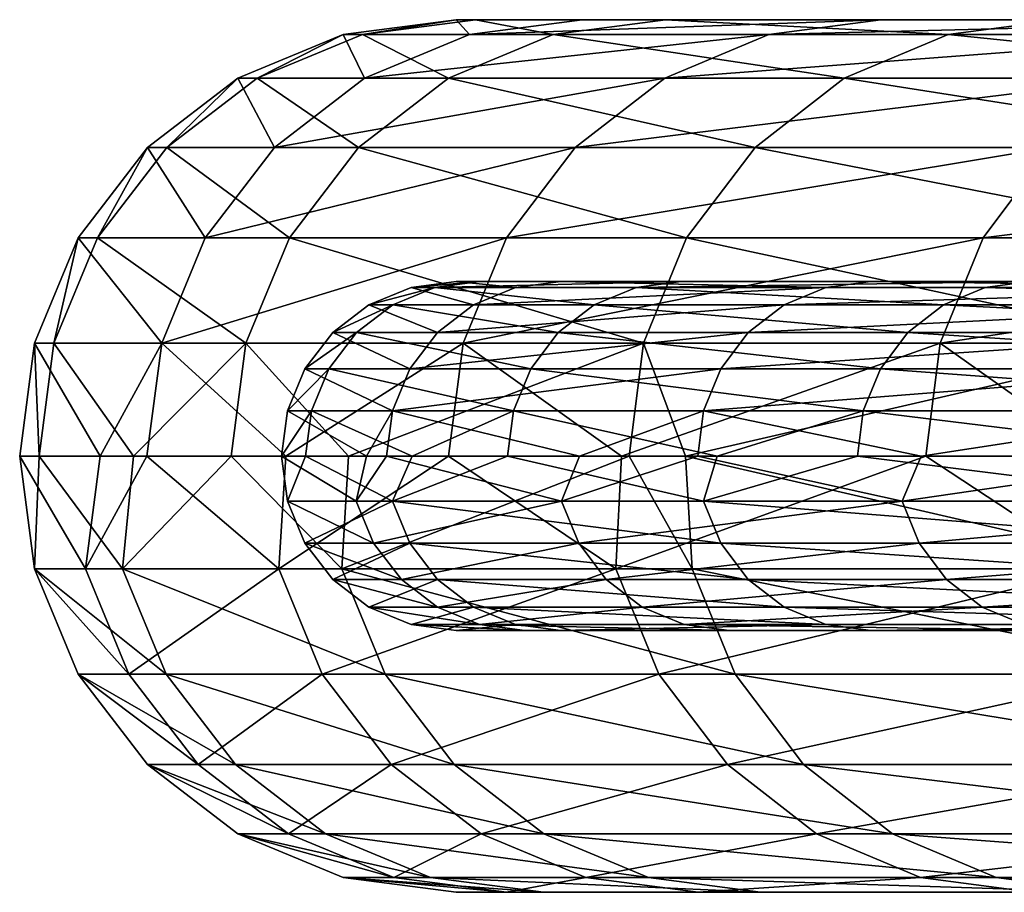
# Model space of a CAD drawing. Extents: x -0.9 to 0.9, y 0 to 0.47.
# Tile 1 of 256: x -0.8995 to -0.89048, y 0 to 0.008. Entities that reach past the tile are written whole.
import ezdxf

# ---------------------------------------------------------------- set-up
doc = ezdxf.new("R2010")
doc.units = 0
doc.linetypes.add('SOLIDLINE', pattern=[0])
doc.layers.add('BE3C_Lux_Oval_3466_1', color=252, linetype='SOLIDLINE')

msp = doc.modelspace()

# ---------------------------------------------------------------- meshes
at = {"layer": 'BE3C_Lux_Oval_3466_1', "color": 252}
mesh = msp.add_polyface(dxfattribs=at)
corners = [(-0.895378, 0.0078637, -0.0302701), (-0.896535, 0.0078637), (-0.8955, 0.008), (-0.89634, 0.0074641, -0.0303438), (-0.8975, 0.0074641), (-0.897166, 0.0068284, -0.0304071), (-0.898328, 0.0068284), (-0.8978, 0.006, -0.0304556), (-0.898964, 0.006), (-0.898198, 0.0050353, -0.0304861), (-0.89504, 0.006, -0.0558208), (-0.894411, 0.0068284, -0.0557319), (-0.89359, 0.0074641, -0.055616), (-0.892635, 0.0078637, -0.055481), (-0.894346, 0.008, -0.0301911), (-0.89161, 0.008, -0.0553361), (-0.898787, 0.006, 0.0118789), (-0.898152, 0.0068284, 0.01186), (-0.897324, 0.0074641, 0.0118353), (-0.89636, 0.0078637, 0.0118066), (-0.899187, 0.0050353, 0.0118908), (-0.897427, 0.0050353, 0.0392824), (-0.897029, 0.006, 0.0392431), (-0.893783, 0.0050353, 0.0665299), (-0.893389, 0.006, 0.0664633), (-0.896397, 0.0068284, 0.0391805), (-0.892762, 0.0068284, 0.0663574), (-0.895572, 0.0074641, 0.0390991), (-0.894612, 0.0078637, 0.0390042), (-0.891945, 0.0074641, 0.0662194), (-0.895325, 0.008, 0.0117758), (-0.893582, 0.008, 0.0389024)]
mesh.append_faces([[corners[k] for k in face] for face in [(0, 1, 2), (3, 4, 1), (5, 6, 4), (7, 8, 6), (8, 7, 9), (9, 7, 10), (6, 5, 7), (7, 5, 11), (7, 11, 10), (4, 3, 5), (5, 3, 12), (5, 12, 11), (1, 0, 3), (3, 0, 13), (3, 13, 12), (2, 14, 0), (0, 14, 15), (6, 8, 16), (4, 6, 17), (1, 4, 18), (2, 1, 19), (8, 20, 16), (16, 21, 22), (22, 23, 24), (6, 16, 17), (17, 16, 22), (17, 22, 25), (25, 22, 24), (25, 24, 26), (4, 17, 18), (18, 17, 25), (18, 25, 27), (27, 25, 26), (1, 18, 19), (19, 18, 27), (19, 27, 28), (28, 27, 29), (2, 19, 30), (30, 19, 28), (30, 28, 31)]])
mesh = msp.add_polyface(dxfattribs=at)
corners = [(-0.8845, 0.008), (-0.882863, 0.008, -0.0354395), (-0.894346, 0.008, -0.0301911), (-0.887281, 0.008, -0.0802099), (-0.89161, 0.008, -0.0553361), (-0.8955, 0.008), (-0.895325, 0.008, 0.0117758), (-0.881369, 0.008, 0.0489672), (-0.893582, 0.008, 0.0389024), (-0.889973, 0.008, 0.0658862), (-0.881369, 0.0056, 0.0489672), (-0.890246, 0.0056, 0.0642519), (-0.893439, 0.0056, 0.0403213), (-0.8845, 0.0056), (-0.895283, 0.0056, 0.013105), (-0.8955, 0.0056), (-0.895436, 0.0050353, -0.0558767), (-0.89504, 0.006, -0.0558208), (-0.890673, 0.006, -0.0809124), (-0.891065, 0.0050353, -0.0809934), (-0.884699, 0.006, -0.10573), (-0.894411, 0.0068284, -0.0557319), (-0.890051, 0.0068284, -0.0807835), (-0.884086, 0.0068284, -0.105562), (-0.89359, 0.0074641, -0.055616), (-0.88924, 0.0074641, -0.0806155), (-0.883287, 0.0074641, -0.105342), (-0.892635, 0.0078637, -0.055481), (-0.888295, 0.0078637, -0.0804199), (-0.882357, 0.0078637, -0.105087), (-0.895378, 0.0078637, -0.0302701), (-0.893389, 0.006, 0.0664633), (-0.888908, 0.0050353, 0.090785), (-0.888519, 0.006, 0.0906942), (-0.892762, 0.0068284, 0.0663574), (-0.8879, 0.0068284, 0.0905497), (-0.895572, 0.0074641, 0.0390991), (-0.891945, 0.0074641, 0.0662194), (-0.887093, 0.0074641, 0.0903613), (-0.894612, 0.0078637, 0.0390042), (-0.890994, 0.0078637, 0.0660587), (-0.886154, 0.0078637, 0.090142), (-0.885146, 0.008, 0.0899067)]
mesh.append_faces([[corners[k] for k in face] for face in [(0, 1, 2), (1, 3, 4), (1, 4, 2), (2, 5, 0), (0, 5, 6), (0, 6, 7), (7, 6, 8), (7, 8, 9), (10, 11, 12), (10, 12, 13), (13, 12, 14), (13, 14, 15), (16, 17, 18), (19, 18, 20), (17, 21, 22), (17, 22, 18), (18, 22, 23), (18, 23, 20), (21, 24, 25), (21, 25, 22), (22, 25, 26), (24, 27, 28), (24, 28, 25), (25, 28, 29), (30, 4, 27), (27, 4, 3), (27, 3, 28), (31, 32, 33), (34, 31, 33), (34, 33, 35), (36, 34, 37), (37, 34, 35), (37, 35, 38), (39, 37, 40), (40, 37, 38), (40, 38, 41), (8, 39, 40), (8, 40, 9), (9, 40, 41), (9, 41, 42)]])
mesh = msp.add_polyface(dxfattribs=at)
corners = [(-0.898964, 0.006), (-0.898198, 0.0050353, -0.0304861), (-0.899364, 0.0050353), (-0.898763, 0.004, -0.0192785), (-0.8995, 0.004), (-0.895436, 0.0050353, -0.0558767), (-0.89706, 0.004, -0.042209), (-0.898334, 0.004, -0.0304965), (-0.899323, 0.004, 0.0118949), (-0.899187, 0.0050353, 0.0118908), (-0.898458, 0.004, 0.0253606), (-0.897427, 0.0050353, 0.0392824), (-0.897563, 0.004, 0.0392958), (-0.896488, 0.004, 0.0473312), (-0.898787, 0.006, 0.0118789), (-0.898898, 0.0029647, -0.0192823), (-0.897126, 0.0029647, -0.0422165), (-0.895571, 0.004, -0.0558958), (-0.899364, 0.0029647), (-0.896548, 0.0029647, 0.0473412), (-0.898557, 0.0029647, 0.0253671), (-0.896827, 0.0044141, 0.0131562), (-0.895904, 0.004, 0.0275991), (-0.896882, 0.004, 0.013158), (-0.8971, 0.004), (-0.8963, 0.0053856), (-0.896082, 0.0053856, 0.0131315), (-0.896631, 0.0051314), (-0.896413, 0.0051314, 0.0131425), (-0.896886, 0.0048), (-0.896668, 0.0048, 0.0131509), (-0.897045, 0.0044141), (-0.895925, 0.0048, -0.0276007), (-0.896631, 0.0051314), (-0.896886, 0.0048), (-0.896084, 0.0044141, -0.0276118), (-0.897045, 0.0044141), (-0.896322, 0.004, -0.0223464), (-0.897045, 0.0035859), (-0.896084, 0.0035859, 0.0276113), (-0.896416, 0.0035859, -0.0223485), (-0.896139, 0.004, -0.0276156), (-0.897045, 0.0035859)]
mesh.append_faces([[corners[k] for k in face] for face in [(0, 1, 2), (2, 1, 3), (2, 3, 4), (5, 6, 1), (1, 6, 7), (1, 7, 3), (2, 4, 8), (0, 2, 9), (2, 8, 9), (9, 8, 10), (9, 10, 11), (10, 12, 11), (11, 12, 13), (14, 9, 11), (15, 3, 7), (7, 6, 16), (16, 6, 17), (4, 18, 8), (19, 13, 12), (20, 12, 10), (20, 10, 8), (21, 22, 23), (21, 23, 24), (25, 26, 27), (26, 28, 27), (27, 28, 29), (28, 30, 29), (29, 30, 31), (30, 21, 31), (31, 21, 24), (32, 33, 34), (32, 34, 35), (35, 34, 36), (35, 36, 37), (37, 36, 24), (24, 23, 38), (38, 23, 39), (40, 41, 37), (40, 37, 24), (24, 42, 40)]])
mesh = msp.add_polyface(dxfattribs=at)
corners = [(-0.893987, 0.004, -0.0649948), (-0.895571, 0.004, -0.0558958), (-0.895436, 0.0050353, -0.0558767), (-0.89706, 0.004, -0.042209), (-0.898198, 0.0050353, -0.0304861), (-0.89504, 0.006, -0.0558208), (-0.897427, 0.0050353, 0.0392824), (-0.896488, 0.004, 0.0473312), (-0.893783, 0.0050353, 0.0665299), (-0.893917, 0.004, 0.0665526), (-0.897029, 0.006, 0.0392431), (-0.894038, 0.0029647, -0.0650048), (-0.896548, 0.0029647, 0.0473412), (-0.895914, 0.0055455), (-0.8955, 0.0056), (-0.895283, 0.0056, 0.013105), (-0.8963, 0.0053856), (-0.895697, 0.0055455, 0.0131187), (-0.894977, 0.0044141, 0.0404789), (-0.895904, 0.004, 0.0275991), (-0.896827, 0.0044141, 0.0131562), (-0.895031, 0.004, 0.0404844), (-0.893439, 0.0056, 0.0403213), (-0.893851, 0.0055455, 0.0403635), (-0.894235, 0.0053856, 0.0404029), (-0.896082, 0.0053856, 0.0131315), (-0.894565, 0.0051314, 0.0404366), (-0.896413, 0.0051314, 0.0131425), (-0.894818, 0.0048, 0.0404626), (-0.896668, 0.0048, 0.0131509), (-0.896322, 0.004, -0.0223464), (-0.896139, 0.004, -0.0276156), (-0.896084, 0.0044141, -0.0276118), (-0.892495, 0.0053856, -0.0547825), (-0.895341, 0.0053856, -0.0275599), (-0.895671, 0.0051314, -0.027583), (-0.892824, 0.0051314, -0.0548283), (-0.895925, 0.0048, -0.0276007), (-0.893075, 0.0048, -0.0548635), (-0.893234, 0.0044141, -0.0548856), (-0.89437, 0.004, -0.0445411), (-0.894543, 0.0056, -0.0275043), (-0.894956, 0.0055455, -0.0275331), (-0.895914, 0.0055455), (-0.8963, 0.0053856), (-0.896631, 0.0051314), (-0.896882, 0.004, 0.013158), (-0.896084, 0.0035859, 0.0276113), (-0.893234, 0.0035859, 0.0548861), (-0.894537, 0.0035859, -0.0445582), (-0.896416, 0.0035859, -0.0223485)]
mesh.append_faces([[corners[k] for k in face] for face in [(0, 1, 2), (2, 1, 3), (4, 5, 2), (6, 7, 8), (7, 9, 8), (10, 6, 8), (11, 1, 0), (9, 7, 12), (13, 14, 15), (16, 13, 17), (18, 19, 20), (18, 21, 19), (13, 15, 17), (17, 15, 22), (23, 24, 17), (17, 24, 25), (17, 25, 16), (24, 26, 25), (25, 26, 27), (26, 28, 27), (27, 28, 29), (28, 18, 29), (29, 18, 20), (30, 31, 32), (33, 34, 35), (36, 35, 37), (38, 37, 32), (39, 32, 40), (40, 32, 31), (41, 14, 42), (42, 14, 43), (42, 43, 34), (34, 43, 44), (34, 44, 35), (35, 44, 45), (35, 45, 37), (46, 19, 47), (47, 19, 21), (47, 21, 48), (49, 31, 50), (49, 40, 31)]])
mesh = msp.add_polyface(dxfattribs=at)
corners = [(-0.893987, 0.004, -0.0649948), (-0.895436, 0.0050353, -0.0558767), (-0.891065, 0.0050353, -0.0809934), (-0.891198, 0.004, -0.0810211), (-0.890673, 0.006, -0.0809124), (-0.893783, 0.0050353, 0.0665299), (-0.893917, 0.004, 0.0665526), (-0.893401, 0.004, 0.0691202), (-0.888908, 0.0050353, 0.090785), (-0.894038, 0.0029647, -0.0650048), (-0.893338, 0.0029647, 0.0691109), (-0.891771, 0.0044141, 0.064503), (-0.893111, 0.004, 0.0548701), (-0.894977, 0.0044141, 0.0404789), (-0.895031, 0.004, 0.0404844), (-0.891825, 0.004, 0.0645118), (-0.895697, 0.0055455, 0.0131187), (-0.893439, 0.0056, 0.0403213), (-0.893851, 0.0055455, 0.0403635), (-0.890246, 0.0056, 0.0642519), (-0.891035, 0.0053856, 0.0643819), (-0.894235, 0.0053856, 0.0404029), (-0.891362, 0.0051314, 0.0644357), (-0.894565, 0.0051314, 0.0404366), (-0.891613, 0.0048, 0.064477), (-0.894818, 0.0048, 0.0404626), (-0.89437, 0.004, -0.0445411), (-0.893288, 0.004, -0.0548931), (-0.893234, 0.0044141, -0.0548856), (-0.891241, 0.004, -0.0665991), (-0.891703, 0.0056, -0.054672), (-0.894543, 0.0056, -0.0275043), (-0.892113, 0.0055455, -0.0547292), (-0.894956, 0.0055455, -0.0275331), (-0.895341, 0.0053856, -0.0275599), (-0.892495, 0.0053856, -0.0547825), (-0.892824, 0.0051314, -0.0548283), (-0.895671, 0.0051314, -0.027583), (-0.893075, 0.0048, -0.0548635), (-0.895925, 0.0048, -0.0276007), (-0.896084, 0.0044141, -0.0276118), (-0.892495, 0.0026144, 0.054783), (-0.895671, 0.0028686, 0.0275824), (-0.892824, 0.0028686, 0.0548288), (-0.895925, 0.0032, 0.0276001), (-0.893075, 0.0032, 0.054864), (-0.896084, 0.0035859, 0.0276113), (-0.893234, 0.0035859, 0.0548861), (-0.891415, 0.0035859, -0.0666298), (-0.894537, 0.0035859, -0.0445582), (-0.894126, 0.0028686, -0.0445117), (-0.893796, 0.0026144, -0.0444745), (-0.891007, 0.0028686, -0.0665603), (-0.894378, 0.0032, -0.0445402), (-0.891258, 0.0032, -0.066603)]
mesh.append_faces([[corners[k] for k in face] for face in [(0, 1, 2), (2, 3, 0), (1, 4, 2), (5, 6, 7), (5, 7, 8), (9, 0, 3), (10, 7, 6), (11, 12, 13), (13, 12, 14), (11, 15, 12), (16, 17, 18), (18, 17, 19), (18, 20, 21), (20, 22, 21), (21, 22, 23), (22, 24, 23), (23, 24, 25), (24, 11, 25), (25, 11, 13), (26, 27, 28), (27, 29, 28), (30, 31, 32), (32, 31, 33), (32, 33, 34), (35, 32, 34), (36, 35, 37), (38, 36, 39), (28, 38, 40), (41, 42, 43), (43, 44, 45), (45, 46, 47), (47, 14, 12), (47, 12, 15), (48, 27, 49), (49, 27, 26), (50, 51, 52), (53, 50, 54), (54, 50, 52), (49, 53, 48), (48, 53, 54)]])
mesh = msp.add_polyface(dxfattribs=at)
corners = [(-0.882863, 0.0056, -0.0354395), (-0.8955, 0.0056), (-0.894543, 0.0056, -0.0275043), (-0.891703, 0.0056, -0.054672), (-0.891065, 0.0050353, -0.0809934), (-0.889605, 0.004, -0.0876384), (-0.891198, 0.004, -0.0810211), (-0.893401, 0.004, 0.0691202), (-0.889041, 0.004, 0.090816), (-0.888908, 0.0050353, 0.090785), (-0.893389, 0.006, 0.0664633), (-0.893783, 0.0050353, 0.0665299), (-0.889628, 0.0029647, -0.0876459), (-0.894038, 0.0029647, -0.0650048), (-0.888933, 0.0029647, 0.0906772), (-0.893338, 0.0029647, 0.0691109), (-0.886412, 0.0044141, 0.0912742), (-0.888372, 0.004, 0.0817614), (-0.891771, 0.0044141, 0.064503), (-0.891825, 0.004, 0.0645118), (-0.893851, 0.0055455, 0.0403635), (-0.890246, 0.0056, 0.0642519), (-0.890655, 0.0055455, 0.0643192), (-0.885686, 0.0053856, 0.0911029), (-0.891035, 0.0053856, 0.0643819), (-0.886009, 0.0051314, 0.091179), (-0.891362, 0.0051314, 0.0644357), (-0.886256, 0.0048, 0.0912375), (-0.891613, 0.0048, 0.064477), (-0.891241, 0.004, -0.0665991), (-0.888583, 0.004, -0.0818005), (-0.88853, 0.0044141, -0.0817893), (-0.893234, 0.0044141, -0.0548856), (-0.888373, 0.0048, -0.0817564), (-0.887423, 0.0055455, -0.0815562), (-0.892113, 0.0055455, -0.0547292), (-0.892495, 0.0053856, -0.0547825), (-0.8878, 0.0053856, -0.0816357), (-0.892824, 0.0051314, -0.0548283), (-0.888125, 0.0051314, -0.081704), (-0.893075, 0.0048, -0.0548635), (-0.893234, 0.0035859, 0.0548861), (-0.88853, 0.0035859, 0.0817924), (-0.8878, 0.0026144, 0.0816388), (-0.892824, 0.0028686, 0.0548288), (-0.888124, 0.0028686, 0.0817071), (-0.893075, 0.0032, 0.054864), (-0.888373, 0.0032, 0.0817595), (-0.887042, 0.0035859, -0.0885617), (-0.891415, 0.0035859, -0.0666298), (-0.893288, 0.004, -0.0548931), (-0.891007, 0.0028686, -0.0665603), (-0.89068, 0.0026144, -0.0665047), (-0.886639, 0.0028686, -0.0884693), (-0.891258, 0.0032, -0.066603), (-0.886886, 0.0032, -0.088526)]
mesh.append_faces([[corners[k] for k in face] for face in [(0, 1, 2), (0, 2, 3), (4, 5, 6), (7, 8, 9), (10, 11, 9), (6, 12, 13), (6, 5, 12), (14, 8, 7), (14, 7, 15), (16, 17, 18), (18, 17, 19), (20, 21, 22), (22, 23, 24), (22, 24, 20), (24, 25, 26), (26, 27, 28), (28, 16, 18), (29, 30, 31), (32, 29, 31), (32, 31, 33), (34, 3, 35), (34, 35, 36), (37, 34, 36), (37, 36, 38), (39, 37, 38), (39, 38, 40), (33, 39, 40), (33, 40, 32), (41, 19, 42), (42, 19, 17), (43, 44, 45), (44, 46, 45), (45, 46, 47), (46, 41, 47), (47, 41, 42), (48, 30, 49), (49, 30, 29), (49, 29, 50), (51, 52, 53), (54, 51, 55), (49, 54, 48)]])
mesh = msp.add_polyface(dxfattribs=at)
corners = [(-0.887938, 0.0024016, 0.029881), (-0.880533, 0.0029309, 0.0206996), (-0.888269, 0.0024017, 0.02062), (-0.88893, 0.0024018, 0.002066), (-0.881112, 0.0031138), (-0.889004, 0.0024018), (-0.888634, 0.0024016, -0.0179152), (-0.880533, 0.0029309, -0.0206998), (-0.888431, 0.0024016, -0.0206228), (-0.886764, 0.0024016, -0.042899), (-0.8845, 0.0056), (-0.8955, 0.0056), (-0.882863, 0.0056, -0.0354395), (-0.885084, 0.0050353, -0.105836), (-0.885216, 0.004, -0.105872), (-0.889605, 0.004, -0.0876384), (-0.891065, 0.0050353, -0.0809934), (-0.884699, 0.006, -0.10573), (-0.888908, 0.0050353, 0.090785), (-0.889041, 0.004, 0.090816), (-0.883313, 0.004, 0.112038), (-0.888519, 0.006, 0.0906942), (-0.881773, 0.0050353, 0.117221), (-0.889628, 0.0029647, -0.0876459), (-0.879535, 0.0029647, -0.124275), (-0.889238, 0.002, -0.0875583), (-0.883326, 0.0029647, 0.112038), (-0.888933, 0.0029647, 0.0906772), (-0.886412, 0.0044141, 0.0912742), (-0.886465, 0.004, 0.0912868), (-0.888372, 0.004, 0.0817614), (-0.890655, 0.0055455, 0.0643192), (-0.890246, 0.0056, 0.0642519), (-0.884908, 0.0056, 0.0909189), (-0.885311, 0.0055455, 0.0910141), (-0.885686, 0.0053856, 0.0911029), (-0.886009, 0.0051314, 0.091179), (-0.891035, 0.0053856, 0.0643819), (-0.886256, 0.0048, 0.0912375), (-0.891362, 0.0051314, 0.0644357), (-0.891613, 0.0048, 0.064477), (-0.888583, 0.004, -0.0818005), (-0.886923, 0.004, -0.0885313), (-0.88853, 0.0044141, -0.0817893), (-0.881989, 0.0044141, -0.108302), (-0.888373, 0.0048, -0.0817564), (-0.881836, 0.0048, -0.108258), (-0.887017, 0.0056, -0.0814709), (-0.891703, 0.0056, -0.054672), (-0.887423, 0.0055455, -0.0815562), (-0.880901, 0.0055455, -0.107993), (-0.8878, 0.0053856, -0.0816357), (-0.881272, 0.0053856, -0.108099), (-0.888125, 0.0051314, -0.081704), (-0.881591, 0.0051314, -0.108189), (-0.88853, 0.0035859, 0.0817924), (-0.88199, 0.0035859, 0.1083), (-0.8878, 0.0026144, 0.0816388), (-0.888124, 0.0028686, 0.0817071), (-0.881273, 0.0026144, 0.108097), (-0.888373, 0.0032, 0.0817595), (-0.881591, 0.0028686, 0.108187), (-0.881836, 0.0032, 0.108256), (-0.887042, 0.0035859, -0.0885617), (-0.882042, 0.004, -0.108317), (-0.886315, 0.0026144, -0.0883954), (-0.8903, 0.0024545, -0.0664399), (-0.885939, 0.0024545, -0.0883093), (-0.886639, 0.0028686, -0.0884693), (-0.89068, 0.0026144, -0.0665047), (-0.886886, 0.0032, -0.088526), (-0.891007, 0.0028686, -0.0665603), (-0.891258, 0.0032, -0.066603)]
mesh.append_faces([[corners[k] for k in face] for face in [(0, 1, 2), (2, 1, 3), (3, 4, 5), (5, 4, 6), (6, 7, 8), (8, 7, 9), (10, 11, 12), (13, 14, 15), (13, 15, 16), (16, 17, 13), (18, 19, 20), (21, 18, 22), (23, 15, 14), (24, 25, 23), (26, 19, 27), (28, 29, 30), (31, 32, 33), (31, 33, 34), (34, 35, 31), (35, 36, 37), (36, 38, 39), (38, 28, 40), (41, 42, 43), (43, 42, 44), (45, 43, 46), (47, 48, 49), (50, 49, 51), (52, 51, 53), (54, 53, 45), (55, 29, 56), (55, 30, 29), (57, 58, 59), (58, 60, 61), (60, 55, 62), (63, 64, 42), (63, 42, 41), (65, 66, 67), (68, 69, 65), (70, 71, 68), (63, 72, 70)]])
mesh = msp.add_polyface(dxfattribs=at)
corners = [(-0.886385, 0.0024016, 0.0446478), (-0.878392, 0.00293, 0.0449504), (-0.887938, 0.0024016, 0.029881), (-0.880533, 0.0029309, 0.0206996), (-0.88893, 0.0024018, 0.002066), (-0.881112, 0.0031138), (-0.888634, 0.0024016, -0.0179152), (-0.880533, 0.0029309, -0.0206998), (-0.886764, 0.0024016, -0.042899), (-0.878392, 0.00293, -0.0449506), (-0.886511, 0.0024016, -0.0446589), (-0.882863, 0.0056, -0.0354395), (-0.891703, 0.0056, -0.054672), (-0.87519, 0.0056, -0.0840957), (-0.887017, 0.0056, -0.0814709), (-0.879516, 0.004, -0.124272), (-0.885216, 0.004, -0.105872), (-0.885084, 0.0050353, -0.105836), (-0.888908, 0.0050353, 0.090785), (-0.883313, 0.004, 0.112038), (-0.881773, 0.0050353, 0.117221), (-0.881903, 0.004, 0.117261), (-0.889628, 0.0029647, -0.0876459), (-0.879535, 0.0029647, -0.124275), (-0.883326, 0.0029647, 0.112038), (-0.889041, 0.004, 0.090816), (-0.882942, 0.002, 0.111926), (-0.888933, 0.0029647, 0.0906772), (-0.879223, 0.0044141, 0.117623), (-0.881835, 0.004, 0.108258), (-0.886412, 0.0044141, 0.0912742), (-0.886465, 0.004, 0.0912868), (-0.885311, 0.0055455, 0.0910141), (-0.884908, 0.0056, 0.0909189), (-0.877747, 0.0056, 0.117165), (-0.878511, 0.0053856, 0.117402), (-0.885686, 0.0053856, 0.0911029), (-0.878828, 0.0051314, 0.1175), (-0.886009, 0.0051314, 0.091179), (-0.87907, 0.0048, 0.117576), (-0.886256, 0.0048, 0.0912375), (-0.886923, 0.004, -0.0885313), (-0.882042, 0.004, -0.108317), (-0.881989, 0.0044141, -0.108302), (-0.881458, 0.004, -0.110159), (-0.88853, 0.0044141, -0.0817893), (-0.881836, 0.0048, -0.108258), (-0.888373, 0.0048, -0.0817564), (-0.881591, 0.0051314, -0.108189), (-0.880503, 0.0056, -0.10788), (-0.880901, 0.0055455, -0.107993), (-0.887423, 0.0055455, -0.0815562), (-0.881272, 0.0053856, -0.108099), (-0.8878, 0.0053856, -0.0816357), (-0.888125, 0.0051314, -0.081704), (-0.88199, 0.0035859, 0.1083), (-0.881273, 0.0026144, 0.108097), (-0.888124, 0.0028686, 0.0817071), (-0.881591, 0.0028686, 0.108187), (-0.888373, 0.0032, 0.0817595), (-0.881836, 0.0032, 0.108256), (-0.88853, 0.0035859, 0.0817924), (-0.881458, 0.0035859, -0.11016), (-0.887042, 0.0035859, -0.0885617), (-0.886639, 0.0028686, -0.0884693), (-0.886315, 0.0026144, -0.0883954), (-0.88106, 0.0028686, -0.110045), (-0.880741, 0.0026144, -0.109953), (-0.886886, 0.0032, -0.088526), (-0.881304, 0.0032, -0.110116)]
mesh.append_faces([[corners[k] for k in face] for face in [(0, 1, 2), (2, 1, 3), (4, 3, 5), (6, 5, 7), (8, 7, 9), (8, 9, 10), (11, 12, 13), (13, 12, 14), (15, 16, 17), (18, 19, 20), (20, 19, 21), (22, 16, 23), (21, 19, 24), (24, 19, 25), (26, 24, 27), (28, 29, 30), (30, 29, 31), (32, 33, 34), (32, 35, 36), (36, 37, 38), (38, 39, 40), (40, 28, 30), (41, 42, 43), (42, 44, 43), (45, 43, 46), (47, 46, 48), (49, 14, 50), (50, 14, 51), (52, 50, 53), (48, 52, 54), (55, 31, 29), (56, 57, 58), (58, 59, 60), (60, 61, 55), (62, 42, 63), (64, 65, 66), (66, 65, 67), (68, 64, 69), (69, 64, 66), (63, 68, 62), (62, 68, 69)]])
mesh = msp.add_polyface(dxfattribs=at)
corners = [(-0.896073, 0.0001363, -0.0191458), (-0.896535, 0.0001363), (-0.8975, 0.0005359), (-0.8995, 0.004), (-0.898763, 0.004, -0.0192785), (-0.898898, 0.0029647, -0.0192823), (-0.898334, 0.004, -0.0304965), (-0.897126, 0.0029647, -0.0422165), (-0.896729, 0.002, -0.0421743), (-0.898499, 0.002, -0.019263), (-0.899364, 0.0029647), (-0.896097, 0.0011716, -0.0421071), (-0.897864, 0.0011716, -0.0192323), (-0.898964, 0.002), (-0.897037, 0.0005359, -0.0191923), (-0.898328, 0.0011716), (-0.899323, 0.004, 0.0118949), (-0.898557, 0.0029647, 0.0253671), (-0.896548, 0.0029647, 0.0473412), (-0.897563, 0.004, 0.0392958), (-0.896151, 0.002, 0.0472938), (-0.898158, 0.002, 0.0253417), (-0.89552, 0.0011716, 0.0472185), (-0.897524, 0.0011716, 0.0253013), (-0.894697, 0.0005359, 0.0471203), (-0.896697, 0.0005359, 0.0252487), (-0.895735, 0.0001363, 0.0251874), (-0.897045, 0.0035859), (-0.896084, 0.0035859, 0.0276113), (-0.896886, 0.0032), (-0.895925, 0.0032, 0.0276001), (-0.896631, 0.0028686), (-0.895671, 0.0028686, 0.0275824), (-0.8963, 0.0026144), (-0.896631, 0.0028686), (-0.8963, 0.0026144), (-0.895672, 0.0026144, -0.0223065), (-0.896886, 0.0032), (-0.896003, 0.0028686, -0.0223252), (-0.897045, 0.0035859), (-0.896257, 0.0032, -0.0223395), (-0.896416, 0.0035859, -0.0223485)]
mesh.append_faces([[corners[k] for k in face] for face in [(0, 1, 2), (3, 4, 5), (5, 6, 7), (7, 8, 9), (7, 9, 5), (5, 9, 10), (5, 10, 3), (8, 11, 12), (8, 12, 9), (9, 12, 13), (9, 13, 10), (11, 14, 12), (12, 14, 15), (12, 15, 13), (14, 0, 2), (14, 2, 15), (16, 10, 17), (18, 19, 17), (20, 18, 17), (20, 17, 21), (21, 17, 10), (21, 10, 13), (22, 20, 21), (22, 21, 23), (23, 21, 13), (23, 13, 15), (24, 23, 25), (25, 23, 15), (25, 15, 2), (26, 25, 2), (26, 2, 1), (27, 28, 29), (29, 28, 30), (29, 30, 31), (31, 32, 33), (34, 35, 36), (37, 34, 38), (39, 37, 40), (40, 37, 38), (41, 39, 40)]])
mesh = msp.add_polyface(dxfattribs=at)
corners = [(-0.895039, 0, -0.0190958), (-0.8955, 0), (-0.896535, 0.0001363), (-0.897126, 0.0029647, -0.0422165), (-0.895571, 0.004, -0.0558958), (-0.894038, 0.0029647, -0.0650048), (-0.893644, 0.002, -0.0649398), (-0.896729, 0.002, -0.0421743), (-0.896097, 0.0011716, -0.0421071), (-0.893016, 0.0011716, -0.0648363), (-0.895273, 0.0005359, -0.0420196), (-0.897037, 0.0005359, -0.0191923), (-0.894314, 0.0001363, -0.0419176), (-0.896073, 0.0001363, -0.0191458), (-0.893338, 0.0029647, 0.0691109), (-0.893917, 0.004, 0.0665526), (-0.896548, 0.0029647, 0.0473412), (-0.892945, 0.002, 0.0690418), (-0.896151, 0.002, 0.0472938), (-0.892319, 0.0011716, 0.0689318), (-0.89552, 0.0011716, 0.0472185), (-0.894697, 0.0005359, 0.0471203), (-0.897524, 0.0011716, 0.0253013), (-0.893739, 0.0001363, 0.0470059), (-0.896697, 0.0005359, 0.0252487), (-0.895735, 0.0001363, 0.0251874), (-0.894701, 0, 0.0251216), (-0.895341, 0.0026144, 0.0275594), (-0.895671, 0.0028686, 0.0275824), (-0.892495, 0.0026144, 0.054783), (-0.895925, 0.0032, 0.0276001), (-0.892824, 0.0028686, 0.0548288), (-0.896084, 0.0035859, 0.0276113), (-0.893075, 0.0032, 0.054864), (-0.896631, 0.0028686), (-0.8963, 0.0026144), (-0.895914, 0.0024545), (-0.894956, 0.0024545, 0.0275325), (-0.8955, 0.0024), (-0.894543, 0.0024, 0.0275037), (-0.895914, 0.0024545), (-0.894873, 0.0024, -0.0222615), (-0.8963, 0.0026144), (-0.895287, 0.0024545, -0.0222848), (-0.895672, 0.0026144, -0.0223065), (-0.893796, 0.0026144, -0.0444745), (-0.896003, 0.0028686, -0.0223252), (-0.896631, 0.0028686), (-0.894126, 0.0028686, -0.0445117), (-0.896257, 0.0032, -0.0223395), (-0.894378, 0.0032, -0.0445402), (-0.896416, 0.0035859, -0.0223485), (-0.894537, 0.0035859, -0.0445582)]
mesh.append_faces([[corners[k] for k in face] for face in [(0, 1, 2), (3, 4, 5), (5, 6, 7), (5, 7, 3), (6, 8, 7), (9, 10, 8), (8, 10, 11), (10, 12, 13), (10, 13, 11), (2, 13, 0), (0, 13, 12), (14, 15, 16), (17, 16, 18), (19, 18, 20), (21, 20, 22), (23, 21, 24), (23, 24, 25), (26, 25, 2), (26, 2, 1), (27, 28, 29), (28, 30, 31), (30, 32, 33), (34, 30, 28), (35, 28, 27), (35, 27, 36), (36, 27, 37), (36, 37, 38), (38, 37, 39), (40, 38, 41), (42, 40, 43), (40, 41, 43), (44, 42, 43), (44, 43, 45), (46, 47, 44), (46, 44, 48), (48, 44, 45), (49, 46, 50), (50, 46, 48), (51, 49, 52), (52, 49, 50)]])
mesh = msp.add_polyface(dxfattribs=at)
corners = [(-0.893284, 0, -0.0418082), (-0.886909, 0, -0.0501328), (-0.895039, 0, -0.0190958), (-0.889489, 0, -0.0207463), (-0.8955, 0), (-0.888957, 0, 0.0294865), (-0.892711, 0, 0.0468832), (-0.894701, 0, 0.0251216), (-0.889927, 0, 0.0020695), (-0.89, 0), (-0.889187, 0.0023999, -0.0261474), (-0.893001, 0.0024, -0.0443848), (-0.894873, 0.0024, -0.0222615), (-0.89, 0.0024), (-0.8955, 0.0024), (-0.889927, 0.0024, 0.0020683), (-0.894543, 0.0024, 0.0275037), (-0.889628, 0.0029647, -0.0876459), (-0.893644, 0.002, -0.0649398), (-0.894038, 0.0029647, -0.0650048), (-0.889238, 0.002, -0.0875583), (-0.893016, 0.0011716, -0.0648363), (-0.896097, 0.0011716, -0.0421071), (-0.892199, 0.0005359, -0.0647014), (-0.895273, 0.0005359, -0.0420196), (-0.891247, 0.0001363, -0.0645444), (-0.894314, 0.0001363, -0.0419176), (-0.890226, 0, -0.0643758), (-0.888544, 0.002, 0.0905864), (-0.893338, 0.0029647, 0.0691109), (-0.892945, 0.002, 0.0690418), (-0.896548, 0.0029647, 0.0473412), (-0.892319, 0.0011716, 0.0689318), (-0.896151, 0.002, 0.0472938), (-0.891503, 0.0005359, 0.0687884), (-0.89552, 0.0011716, 0.0472185), (-0.894697, 0.0005359, 0.0471203), (-0.890553, 0.0001363, 0.0686215), (-0.893739, 0.0001363, 0.0470059), (-0.889533, 0, 0.0684423), (-0.895735, 0.0001363, 0.0251874), (-0.892113, 0.0024545, 0.0547297), (-0.891703, 0.0024, 0.0546724), (-0.894956, 0.0024545, 0.0275325), (-0.895341, 0.0026144, 0.0275594), (-0.892495, 0.0026144, 0.054783), (-0.895287, 0.0024545, -0.0222848), (-0.893413, 0.0024545, -0.0444312), (-0.889892, 0.0024, -0.0663705), (-0.893796, 0.0026144, -0.0444745), (-0.89068, 0.0026144, -0.0665047), (-0.8903, 0.0024545, -0.0664399), (-0.891007, 0.0028686, -0.0665603)]
mesh.append_faces([[corners[k] for k in face] for face in [(0, 1, 2), (2, 3, 4), (5, 6, 7), (8, 7, 4), (8, 4, 9), (9, 4, 3), (10, 11, 12), (13, 12, 14), (13, 14, 15), (15, 14, 16), (17, 18, 19), (20, 21, 18), (18, 21, 22), (21, 23, 24), (23, 25, 26), (23, 26, 24), (2, 26, 0), (0, 26, 25), (0, 25, 27), (28, 29, 30), (30, 29, 31), (32, 30, 33), (34, 32, 35), (34, 35, 36), (37, 34, 36), (37, 36, 38), (39, 38, 6), (6, 38, 40), (6, 40, 7), (41, 42, 16), (41, 16, 43), (43, 44, 41), (41, 44, 45), (46, 12, 11), (46, 11, 47), (47, 11, 48), (49, 46, 47), (49, 47, 50), (50, 47, 51), (52, 49, 50)]])
mesh = msp.add_polyface(dxfattribs=at)
corners = [(-0.888268, 0.0000017, 0.0206196), (-0.888957, 0, 0.0294865), (-0.889927, 0, 0.0020695), (-0.889489, 0, -0.0207463), (-0.888382, 0.0000017, -0.0227077), (-0.89, 0), (-0.889, 0.0000017), (-0.888927, 0.0000017, 0.0020672), (-0.895039, 0, -0.0190958), (-0.886909, 0, -0.0501328), (-0.885991, 0, 0.0568676), (-0.892711, 0, 0.0468832), (-0.894701, 0, 0.0251216), (-0.889533, 0, 0.0684423), (-0.888634, 0.0024016, -0.0179152), (-0.889187, 0.0023999, -0.0261474), (-0.89, 0.0024), (-0.888961, 0.0023998, 0.0294858), (-0.888269, 0.0024017, 0.02062), (-0.889927, 0.0024, 0.0020683), (-0.88893, 0.0024018, 0.002066), (-0.889004, 0.0024018), (-0.886228, 0.0023997, -0.0552489), (-0.893001, 0.0024, -0.0443848), (-0.894873, 0.0024, -0.0222615), (-0.894543, 0.0024, 0.0275037), (-0.885994, 0.0023997, 0.0568795), (-0.891703, 0.0024, 0.0546724), (-0.889892, 0.0024, -0.0663705), (-0.889628, 0.0029647, -0.0876459), (-0.889238, 0.002, -0.0875583), (-0.893644, 0.002, -0.0649398), (-0.888618, 0.0011716, -0.0874188), (-0.893016, 0.0011716, -0.0648363), (-0.887809, 0.0005359, -0.087237), (-0.892199, 0.0005359, -0.0647014), (-0.891247, 0.0001363, -0.0645444), (-0.890226, 0, -0.0643758), (-0.886868, 0.0001363, -0.0870252), (-0.888544, 0.002, 0.0905864), (-0.888933, 0.0029647, 0.0906772), (-0.893338, 0.0029647, 0.0691109), (-0.887925, 0.0011716, 0.0904421), (-0.892945, 0.002, 0.0690418), (-0.892319, 0.0011716, 0.0689318), (-0.887118, 0.0005359, 0.090254), (-0.891503, 0.0005359, 0.0687884), (-0.886179, 0.0001363, 0.0900349), (-0.890553, 0.0001363, 0.0686215), (-0.893739, 0.0001363, 0.0470059), (-0.887422, 0.0024545, 0.0815594), (-0.892113, 0.0024545, 0.0547297), (-0.892495, 0.0026144, 0.054783), (-0.8878, 0.0026144, 0.0816388), (-0.892824, 0.0028686, 0.0548288), (-0.893413, 0.0024545, -0.0444312), (-0.8903, 0.0024545, -0.0664399), (-0.89068, 0.0026144, -0.0665047), (-0.886315, 0.0026144, -0.0883954)]
mesh.append_faces([[corners[k] for k in face] for face in [(0, 1, 2), (3, 4, 5), (5, 4, 6), (5, 6, 2), (2, 6, 7), (2, 7, 0), (8, 9, 3), (10, 11, 1), (1, 12, 2), (10, 13, 11), (14, 15, 16), (17, 18, 19), (19, 18, 20), (19, 20, 16), (16, 20, 21), (16, 21, 14), (22, 23, 15), (15, 24, 16), (19, 25, 17), (17, 25, 26), (26, 25, 27), (22, 28, 23), (29, 30, 31), (30, 32, 33), (32, 34, 35), (32, 35, 33), (34, 36, 35), (37, 36, 38), (39, 40, 41), (42, 39, 43), (42, 43, 44), (45, 42, 44), (45, 44, 46), (47, 46, 48), (13, 48, 49), (50, 27, 51), (51, 52, 50), (50, 52, 53), (52, 54, 53), (55, 28, 56), (57, 56, 58)]])
mesh = msp.add_polyface(dxfattribs=at)
corners = [(-0.888268, 0.0000017, 0.0206196), (-0.887956, 0.0000016, 0.0294149), (-0.888957, 0, 0.0294865), (-0.886275, 0.0000015, 0.0446347), (-0.885991, 0, 0.0568676), (-0.884761, 0.0000014, 0.0583442), (-0.886909, 0, -0.0501328), (-0.885858, 0.0000015, -0.0504499), (-0.886386, 0.0000015, -0.0446503), (-0.889489, 0, -0.0207463), (-0.888382, 0.0000017, -0.0227077), (-0.885858, 0, -0.086798), (-0.882656, 0, -0.0761498), (-0.890226, 0, -0.0643758), (-0.893284, 0, -0.0418082), (-0.885171, 0, 0.0897998), (-0.889533, 0, 0.0684423), (-0.8808, 0.0007284), (-0.888927, 0.0000017, 0.0020672), (-0.889, 0.0000017), (-0.880223, 0.0005511, 0.0206825), (-0.880223, 0.0005511, -0.0206827), (-0.888634, 0.0024016, -0.0179152), (-0.888431, 0.0024016, -0.0206228), (-0.889187, 0.0023999, -0.0261474), (-0.886764, 0.0024016, -0.042899), (-0.886228, 0.0023997, -0.0552489), (-0.886511, 0.0024016, -0.0446589), (-0.883268, 0.0024015, -0.0672425), (-0.885994, 0.0023997, 0.0568795), (-0.885404, 0.0024015, 0.0539764), (-0.886385, 0.0024016, 0.0446478), (-0.888961, 0.0023998, 0.0294858), (-0.887938, 0.0024016, 0.029881), (-0.888269, 0.0024017, 0.02062), (-0.891703, 0.0024, 0.0546724), (-0.881157, 0.0023996, 0.0832694), (-0.887017, 0.0024, 0.0814741), (-0.885536, 0.0024, -0.088217), (-0.889892, 0.0024, -0.0663705), (-0.879156, 0.002, -0.124151), (-0.888618, 0.0011716, -0.0874188), (-0.889238, 0.002, -0.0875583), (-0.887809, 0.0005359, -0.087237), (-0.886868, 0.0001363, -0.0870252), (-0.891247, 0.0001363, -0.0645444), (-0.882942, 0.002, 0.111926), (-0.888933, 0.0029647, 0.0906772), (-0.888544, 0.002, 0.0905864), (-0.882332, 0.0011716, 0.111748), (-0.887925, 0.0011716, 0.0904421), (-0.881537, 0.0005359, 0.111516), (-0.887118, 0.0005359, 0.090254), (-0.886179, 0.0001363, 0.0900349), (-0.891503, 0.0005359, 0.0687884), (-0.890553, 0.0001363, 0.0686215), (-0.887422, 0.0024545, 0.0815594), (-0.8878, 0.0026144, 0.0816388), (-0.880901, 0.0024545, 0.107991), (-0.8903, 0.0024545, -0.0664399), (-0.885939, 0.0024545, -0.0883093)]
mesh.append_faces([[corners[k] for k in face] for face in [(0, 1, 2), (2, 1, 3), (2, 3, 4), (4, 3, 5), (6, 7, 8), (6, 8, 9), (9, 8, 10), (11, 12, 13), (13, 12, 14), (14, 12, 6), (4, 15, 16), (17, 18, 19), (20, 1, 0), (20, 0, 18), (21, 19, 10), (22, 23, 24), (24, 23, 25), (24, 25, 26), (26, 25, 27), (27, 28, 26), (29, 30, 31), (29, 31, 32), (31, 33, 32), (32, 33, 34), (29, 35, 36), (36, 35, 37), (26, 38, 39), (40, 41, 42), (43, 44, 45), (13, 44, 11), (46, 47, 48), (49, 48, 50), (51, 50, 52), (53, 52, 54), (15, 53, 55), (15, 55, 16), (56, 37, 35), (56, 57, 58), (59, 39, 38), (59, 38, 60)]])

doc.saveas('drawing.dxf')
